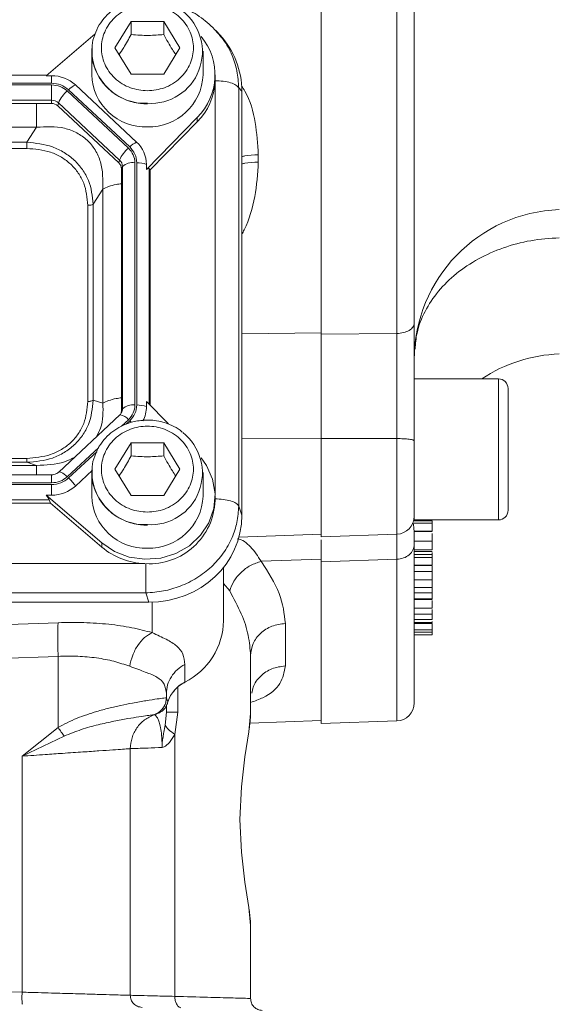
# Model space of a CAD drawing. Header units: inches. Extents: x 0.3 to 33.9, y 0.2 to 21.7.
# Tile 14 of 25: x 25.3 to 27.1, y 6.5 to 9.8. Entities that reach past the tile are written whole.
import ezdxf

# ---------------------------------------------------------------- set-up
doc = ezdxf.new("R2010")
doc.units = ezdxf.units.IN
doc.header["$MEASUREMENT"] = 0

msp = doc.modelspace()

# ---------------------------------------------------------------- linework, layer by layer
at = {"color": 7, "linetype": 'Continuous', "lineweight": 15}
for p, q in [((26.28848, 12.15215), (26.28848, 8.71849)), ((26.54058, 12.14951), (26.54058, 8.72114)), ((25.60298, 9.67046), (25.65698, 9.75778)), ((25.65698, 9.75778), (25.76498, 9.75778)), ((25.65698, 9.75778), (25.65698, 9.71478)), ((25.76498, 9.75778), (25.81898, 9.67046)), ((25.76498, 9.75778), (25.76498, 9.71478)), ((25.93921, 9.72541), (25.93421, 9.73115)), ((25.95171, 9.71388), (25.94033, 9.72639)), ((25.53655, 9.71655), (25.37437, 9.57782)), ((25.52598, 9.65899), (25.52623, 9.66802)), ((25.52598, 9.65899), (25.52598, 9.58087)), ((25.65698, 9.58314), (25.60298, 9.67046)), ((25.81898, 9.67046), (25.76498, 9.58314)), ((25.89598, 9.58087), (25.89598, 9.65899)), ((25.37705, 9.58011), (22.66991, 9.58011)), ((25.37437, 9.57782), (25.3922, 9.57782)), ((25.3922, 9.57782), (25.3922, 9.55316)), ((25.76498, 9.58314), (25.65698, 9.58314)), ((25.93591, 9.56129), (25.93598, 9.56654)), ((25.93598, 9.56654), (25.93598, 9.58087)), ((25.3922, 9.55316), (22.65477, 9.55316)), ((25.3922, 9.54745), (22.65477, 9.54745)), ((25.3922, 9.49639), (25.3922, 9.54745)), ((25.64777, 9.33745), (25.44448, 9.52723)), ((25.65209, 9.34149), (25.44881, 9.53127)), ((25.67484, 9.35735), (25.47156, 9.54713)), ((26.01459, 8.14772), (26.01459, 9.53759)), ((26.02497, 9.52618), (26.01459, 9.53759)), ((26.02497, 8.11692), (26.02497, 9.52618)), ((25.3922, 9.49639), (22.65477, 9.49639)), ((25.3922, 9.48578), (25.3922, 9.49639)), ((25.3922, 9.48578), (22.65477, 9.48578)), ((25.4127, 9.47785), (25.41523, 9.48749)), ((25.61599, 9.28807), (25.4127, 9.47785)), ((25.61852, 9.2977), (25.41523, 9.48749)), ((25.70771, 9.26662), (25.87687, 9.43896)), ((25.87687, 9.43896), (25.87687, 9.42462)), ((25.34207, 9.40679), (22.7049, 9.40679)), ((25.31003, 9.35699), (25.34207, 9.40679)), ((25.72048, 9.26529), (25.87687, 9.42462)), ((25.31003, 9.35699), (22.73694, 9.35699)), ((25.31003, 9.33625), (22.73694, 9.33625)), ((25.61599, 9.28807), (25.61852, 9.2977)), ((26.07979, 9.31537), (26.07979, 9.29088)), ((25.62448, 9.26893), (25.62806, 9.2762)), ((25.62448, 8.46377), (25.62448, 9.26893)), ((25.62806, 8.47105), (25.62806, 9.2762)), ((25.66942, 8.48348), (25.66942, 9.28864)), ((25.67554, 8.48348), (25.67554, 9.28864)), ((25.70771, 9.26662), (25.70771, 9.28326)), ((25.72048, 9.26529), (25.7169, 9.26892)), ((25.72048, 8.48174), (25.72048, 9.26529)), ((25.53086, 9.15082), (25.5629, 9.20062)), ((25.5629, 8.48907), (25.5629, 9.20062)), ((25.51267, 8.49534), (25.51267, 9.14706)), ((25.53086, 8.4991), (25.53086, 9.15082)), ((26.54058, 8.72114), (26.28848, 8.71849)), ((26.87848, 8.57042), (26.59848, 8.57042)), ((26.59848, 8.10142), (26.59848, 8.57042)), ((26.91048, 8.13342), (26.91048, 8.53842)), ((25.53086, 8.4991), (25.5629, 8.48907)), ((25.70771, 8.49475), (25.70771, 8.47811)), ((25.78078, 8.42031), (25.70771, 8.49475)), ((25.6191, 8.45032), (25.41582, 8.26054)), ((25.62501, 8.4582), (25.62026, 8.45098)), ((25.62486, 8.45791), (25.62442, 8.45708)), ((25.62448, 8.46377), (25.62806, 8.47105)), ((25.60298, 8.27009), (25.65698, 8.35741)), ((25.65698, 8.35741), (25.76498, 8.35741)), ((25.65698, 8.35741), (25.65698, 8.31441)), ((25.76498, 8.35741), (25.81898, 8.27009)), ((25.76498, 8.35741), (25.76498, 8.31441)), ((26.54058, 8.37196), (26.28848, 8.37184)), ((26.28848, 8.37184), (26.28848, 8.0451)), ((22.7049, 8.2829), (25.34207, 8.2829)), ((22.73694, 8.30615), (25.31003, 8.30615)), ((22.73694, 8.29293), (25.31003, 8.29293)), ((25.31003, 8.29293), (25.34207, 8.2829)), ((25.3922, 8.25162), (22.65477, 8.25162)), ((25.47156, 8.21424), (25.52843, 8.26733)), ((25.52598, 8.25862), (25.52623, 8.26765)), ((25.52598, 8.25862), (25.52598, 8.1805)), ((25.65698, 8.18277), (25.60298, 8.27009)), ((25.81898, 8.27009), (25.76498, 8.18277)), ((25.89598, 8.1805), (25.89598, 8.25862)), ((22.65477, 8.22467), (25.3922, 8.22467)), ((22.65477, 8.21896), (25.3922, 8.21896)), ((25.3922, 8.21896), (25.3922, 8.18355)), ((25.37437, 8.18355), (25.55897, 8.02563)), ((25.37437, 8.18355), (25.3922, 8.18355)), ((25.76498, 8.18277), (25.65698, 8.18277)), ((22.65866, 8.1573), (25.38831, 8.1573)), ((22.66256, 8.16791), (25.3844, 8.16791)), ((25.38831, 8.1573), (25.3844, 8.16791)), ((25.38831, 8.1573), (25.55897, 8.0113)), ((25.93598, 8.16616), (25.93598, 8.1805)), ((26.02497, 8.11692), (26.01459, 8.14772)), ((26.59848, 8.10142), (26.87848, 8.10142)), ((26.65848, 8.09861), (26.59848, 8.09861)), ((26.65848, 8.09044), (26.59848, 8.09044)), ((26.0152, 8.04409), (26.28848, 8.05363)), ((26.28848, 8.0451), (26.54058, 8.0539)), ((26.65848, 8.06406), (26.59848, 8.06406)), ((26.59848, 8.06276), (26.65848, 8.06276)), ((25.55897, 8.02563), (25.55897, 8.0113)), ((26.59848, 8.03247), (26.59848, 8.02006)), ((26.59848, 8.03052), (26.65848, 8.03052)), ((26.59848, 8.00244), (26.65848, 8.00244)), ((26.59848, 7.99698), (26.65848, 7.99698)), ((26.65848, 7.9863), (26.59848, 7.9863)), ((26.65848, 7.98797), (26.65848, 7.99325)), ((22.34493, 7.95627), (25.70203, 7.95627)), ((26.28848, 7.97095), (26.08942, 7.96393)), ((26.54058, 7.97083), (26.28848, 7.96195)), ((26.28848, 7.96195), (26.28848, 7.4245)), ((26.65848, 7.97637), (26.59848, 7.97637)), ((25.96398, 7.94363), (25.96398, 7.76658)), ((26.65848, 7.95088), (26.59848, 7.95088)), ((26.59848, 7.95049), (26.65848, 7.95049)), ((26.59848, 7.92957), (26.65848, 7.92957)), ((26.65848, 7.92957), (26.65848, 7.9484)), ((26.59848, 7.90201), (26.65848, 7.90201)), ((26.65848, 7.87687), (26.65848, 7.89966)), ((22.3416, 7.85903), (25.70536, 7.85903)), ((25.71574, 7.82823), (25.70536, 7.85903)), ((26.59848, 7.87687), (26.65848, 7.87687)), ((26.59848, 7.85943), (26.65848, 7.85943)), ((22.33122, 7.82823), (25.71574, 7.82823)), ((26.65848, 7.83869), (26.59848, 7.83869)), ((26.65848, 7.83673), (26.59848, 7.83673)), ((26.59848, 7.80795), (26.65848, 7.80795)), ((24.72706, 7.73522), (25.41387, 7.75996)), ((26.16979, 7.75726), (26.16979, 7.61626)), ((26.59848, 7.7879), (26.65848, 7.7879)), ((26.65848, 7.77088), (26.59848, 7.77088)), ((26.59848, 7.76038), (26.65848, 7.76038)), ((26.59848, 7.75695), (26.65848, 7.75695)), ((26.65848, 7.73672), (26.59848, 7.73672)), ((26.65848, 7.72846), (26.59848, 7.72846)), ((26.65848, 7.71953), (26.59848, 7.71953)), ((25.41387, 7.64808), (24.72706, 7.62334)), ((25.41387, 7.64808), (25.41387, 7.41148)), ((26.05398, 7.45841), (26.05398, 7.65038)), ((25.8356, 7.62139), (25.8356, 7.56267)), ((25.77398, 7.51086), (25.77391, 7.51084)), ((25.77398, 7.51086), (25.77398, 7.52351)), ((25.74921, 7.46028), (25.75361, 7.46213)), ((25.76984, 7.41939), (25.77398, 7.46282)), ((25.77398, 7.46282), (25.77398, 7.48366)), ((25.8126, 7.46282), (25.80188, 7.38876)), ((25.73394, 7.45428), (25.73398, 7.45429)), ((25.73398, 7.45429), (25.73995, 7.45623)), ((25.74241, 7.45803), (25.73656, 7.45532)), ((25.73866, 7.45584), (25.74921, 7.46028)), ((25.73995, 7.45623), (25.74111, 7.45659)), ((25.74111, 7.45659), (25.74403, 7.45759)), ((26.05183, 7.42614), (26.28848, 7.4344)), ((26.28848, 7.4245), (26.54058, 7.4333)), ((25.29387, 7.31632), (25.41387, 7.41148)), ((25.29387, 7.31632), (25.43365, 7.38289)), ((25.80188, 7.38876), (25.80188, 6.51798)), ((25.65398, 6.5215), (25.65398, 7.34116)), ((25.29387, 6.53192), (25.29387, 7.31632)), ((26.05398, 6.51102), (26.05398, 6.75304)), ((24.72706, 6.54676), (25.29387, 6.53192))]:
    msp.add_line(p, q, dxfattribs=at)
at = {"color": 8, "linetype": 'Continuous', "lineweight": 15}
for p, q in [((25.9358, 8.18885), (25.9358, 9.55818)), ((25.7169, 8.48539), (25.7169, 9.26892)), ((26.02497, 8.72014), (26.28848, 8.7229)), ((26.87848, 8.10142), (26.87848, 8.57042)), ((25.62455, 8.413), (25.64777, 8.43467)), ((25.64037, 8.41969), (25.65209, 8.43063)), ((26.02497, 8.37256), (26.28848, 8.37268)), ((26.54058, 8.37196), (26.54058, 8.0539)), ((25.44448, 8.24489), (25.54914, 8.3426)), ((25.44881, 8.24085), (25.5422, 8.32804)), ((25.3922, 8.22467), (25.3922, 8.25162)), ((26.54058, 7.97083), (26.54058, 7.4333)), ((25.98469, 7.86539), (25.96398, 7.89006)), ((25.72707, 7.82842), (25.72707, 7.72682)), ((25.8126, 7.54589), (25.8126, 7.46282)), ((25.77911, 7.49719), (25.77463, 7.50912))]:
    msp.add_line(p, q, dxfattribs=at)
at = {"color": 7, "linetype": 'Continuous', "lineweight": 15, "flags": 128}
for points in [[(25.62026, 8.45098), (25.61986, 8.45082), (25.6191, 8.45032)], [(25.55897, 8.02563), (25.60177, 7.99685), (25.65056, 7.97816), (25.70268, 7.97059), (25.75525, 7.97455), (25.80539, 7.98983), (25.85034, 8.01558), (25.88763, 8.0504), (25.91522, 8.09237), (25.93158, 8.13917), (25.93583, 8.18825), (25.92772, 8.23691), (25.9077, 8.28246), (25.88979, 8.308)], [(25.83356, 7.56061), (25.83449, 7.56042), (25.83532, 7.56104), (25.8356, 7.56267)], [(26.05398, 6.75304), (26.05398, 6.75304), (26.05398, 6.75304), (26.04812, 6.81379), (26.03543, 6.89711), (26.0235, 6.9969), (26.01868, 7.10572), (26.02351, 7.21454), (26.03543, 7.31433), (26.04812, 7.39765), (26.05398, 7.45841)]]:
    msp.add_lwpolyline(points, dxfattribs=at)
at = {"color": 8, "linetype": 'Continuous', "lineweight": 15, "flags": 128}
for points in [[(25.65209, 8.43063), (25.65533, 8.42753), (25.65704, 8.42581)], [(25.41582, 8.26054), (25.41657, 8.26104), (25.41876, 8.26138), (25.42173, 8.26075), (25.42539, 8.25919), (25.42963, 8.25674), (25.43432, 8.25347), (25.43932, 8.24948), (25.44448, 8.24489)]]:
    msp.add_lwpolyline(points, dxfattribs=at)
at = {"color": 7, "linetype": 'Continuous', "lineweight": 15}
for centre, radius, start, end in [((25.722, 9.65766), 0.17173, 266.32071, 51.72656), ((25.7354, 9.58076), 0.20031, 314.93353, 39.57326), ((25.39282, 9.46147), 0.11635, 47.41013, 90.30665), ((25.70336, 9.58543), 0.17744, 181.47309, 272.46169), ((25.71668, 9.58749), 0.17942, 268.18022, 357.88505), ((25.73291, 9.56793), 0.20312, 315.1298, 357.2498), ((25.51508, 9.44464), 0.10865, 130.52406, 156.77563), ((25.50161, 9.47979), 0.07375, 114.04941, 135.72502), ((25.39238, 9.46262), 0.03377, 47.40987, 90.30704), ((25.39236, 9.45572), 0.03006, 47.41034, 90.30622), ((25.71836, 9.25486), 0.10864, 130.52363, 156.77606), ((25.70489, 9.29001), 0.07374, 114.04858, 135.72585), ((25.60628, 9.28259), 0.10143, 0.37661, 47.47539), ((25.59862, 9.276), 0.02945, 0.37774, 47.47457), ((25.59827, 9.26875), 0.02621, 0.37776, 47.4747), ((25.66237, 9.23709), 0.05202, 82.2093, 131.26362), ((25.67766, 9.20234), 0.08632, 69.62309, 91.40483), ((27.09848, 8.63324), 0.5, 92, 180), ((27.09848, 8.15331), 0.5, 92, 123.46471), ((26.87848, 8.53842), 0.032, 360, 90), ((25.66237, 8.43194), 0.05202, 82.20908, 131.26365), ((25.67766, 8.39719), 0.08632, 69.62292, 91.405), ((25.60843, 8.47829), 0.09928, 331.5704, 359.89789), ((25.59899, 8.46379), 0.02549, 338.36231, 359.9573), ((25.722, 8.25729), 0.17173, 266.32071, 51.72656), ((25.39282, 8.29989), 0.11635, 269.69322, 312.59), ((25.34636, 8.13025), 0.15076, 33.85547, 47.19154), ((25.70336, 8.18506), 0.17744, 181.47309, 272.46169), ((25.71791, 8.17403), 0.21822, 266.70372, 357.93408), ((25.71668, 8.18712), 0.17942, 268.18022, 357.88505), ((26.87848, 8.13342), 0.032, 270, 0), ((26.53848, 8.11386), 0.06, 272, 0), ((25.70968, 8.18966), 0.23351, 229.80365, 268.12344), ((25.73249, 7.76996), 0.23152, 296.44813, 359.16527), ((25.88716, 7.46108), 0.11392, 116.90632, 161.52099), ((26.53848, 7.49326), 0.06, 272, 360)]:
    msp.add_arc(centre, radius, start, end, dxfattribs=at)
at = {"color": 8, "linetype": 'Continuous', "lineweight": 15}
for centre, radius, start, end in [((25.70336, 9.66356), 0.17744, 181.4731, 272.46168), ((25.61496, 8.41068), 0.04064, 36.18146, 82.51352), ((25.59926, 8.4711), 0.0288, 332.75258, 359.90154), ((25.70336, 8.26318), 0.17744, 181.47311, 272.46166)]:
    msp.add_arc(centre, radius, start, end, dxfattribs=at)
at = {"color": 7, "linetype": 'Continuous', "lineweight": 15}
for centre, major_axis, ratio, start_param, end_param in [((25.70613, 9.51721), (0.31298, 0.06559), 0.927683, 6.0911664, 6.7827593), ((25.67554, 9.22416), (0.0413, 0.04481), 0.1702111, 6.2750955, 6.7987851), ((25.33926, 8.20391), (0.0452, -0.04116), 0.1845839, 0.3410708, 0.8647603), ((25.70613, 8.1259), (0.31298, -0.06559), 0.927683, 4.9345661, 6.4752042)]:
    msp.add_ellipse(centre, major_axis=major_axis, ratio=ratio, start_param=start_param, end_param=end_param, dxfattribs=at)
for points, knots in [([(26.59848, 12.11527), (26.59848, 12.03552), (26.59848, 11.87457), (26.59848, 11.61276), (26.59848, 11.3351), (26.59848, 11.04333), (26.59848, 10.74161), (26.59848, 10.43533), (26.59848, 10.12905), (26.59848, 9.82733), (26.59848, 9.53555), (26.59848, 9.25789), (26.59848, 8.99608), (26.59848, 8.83513), (26.59848, 8.75538)], [0, 0, 0, 0, 0.0799365, 0.1613321, 0.2440985, 0.328859, 0.4141979, 0.5, 0.5857968, 0.6711357, 0.7559015, 0.8386628, 0.920061, 1, 1, 1, 1]), ([(25.71098, 9.83383), (25.696, 9.83289), (25.67501, 9.83157), (25.6454, 9.82297), (25.62125, 9.81283), (25.5948, 9.79623), (25.57043, 9.77426), (25.54944, 9.74672), (25.53444, 9.71417), (25.52663, 9.6871), (25.52703, 9.67138), (25.52711, 9.66809)], [0, 0, 0, 0, 0.1604784, 0.2247765, 0.3316189, 0.4430704, 0.5633505, 0.6902338, 0.8233726, 0.9630165, 1, 1, 1, 1]), ([(25.71098, 9.52762), (25.69174, 9.52953), (25.66213, 9.53247), (25.6265, 9.55028), (25.60202, 9.56871), (25.58215, 9.5916), (25.56367, 9.62485), (25.55429, 9.67046), (25.56367, 9.71607), (25.58215, 9.74933), (25.60202, 9.77218), (25.6265, 9.79074), (25.66213, 9.80799), (25.71098, 9.81675), (25.75983, 9.80799), (25.79546, 9.79074), (25.81994, 9.77218), (25.83982, 9.74933), (25.8583, 9.71607), (25.86768, 9.67046), (25.8583, 9.62485), (25.83982, 9.5916), (25.81994, 9.56871), (25.79546, 9.55028), (25.75983, 9.53247), (25.73023, 9.52953), (25.71098, 9.52762)], [0, 0, 0, 0, 0.0598642, 0.0920902, 0.125, 0.1579099, 0.1901359, 0.2500001, 0.3098643, 0.3420903, 0.3750001, 0.4079099, 0.440136, 0.5000002, 0.5598644, 0.5920904, 0.625, 0.6579099, 0.6901358, 0.7500001, 0.8098643, 0.8420902, 0.8750002, 0.9079098, 0.9401358, 1, 1, 1, 1]), ([(25.94056, 9.72611), (25.92443, 9.74152), (25.89235, 9.77219), (25.84216, 9.80091), (25.80879, 9.80988), (25.7971, 9.81302)], [0, 0, 0, 0, 0.3964109, 0.7885127, 1, 1, 1, 1]), ([(25.61672, 9.64825), (25.62178, 9.65571), (25.63524, 9.67553), (25.64863, 9.6997), (25.65698, 9.71478)], [0, 0, 0, 0, 0.3763756, 1, 1, 1, 1]), ([(25.65698, 9.71478), (25.67628, 9.71321), (25.71237, 9.71029), (25.74828, 9.71335), (25.76498, 9.71478)], [0, 0, 0, 0, 0.5347452, 1, 1, 1, 1]), ([(25.76498, 9.71478), (25.77463, 9.69741), (25.78806, 9.67325), (25.80142, 9.65365), (25.80518, 9.64814)], [0, 0, 0, 0, 0.718832, 1, 1, 1, 1]), ([(25.52711, 9.66809), (25.52673, 9.65827), (25.5258, 9.63448), (25.53576, 9.59879), (25.55407, 9.56376), (25.57875, 9.53491), (25.60697, 9.51315), (25.63456, 9.499), (25.66102, 9.49008), (25.68591, 9.48504), (25.7031, 9.48443), (25.71098, 9.48416)], [0, 0, 0, 0, 0.103136, 0.2497375, 0.3827036, 0.5136255, 0.6390099, 0.7454511, 0.8271766, 0.9207341, 1, 1, 1, 1]), ([(26.01459, 9.53759), (26.01204, 9.54082), (26.00695, 9.54727), (25.98821, 9.55497), (25.96383, 9.56026), (25.94522, 9.56094), (25.93591, 9.56129)], [0, 0, 0, 0, 0.2499989, 0.4999983, 0.7499999, 1, 1, 1, 1]), ([(25.3922, 9.55316), (25.4028, 9.55214), (25.424, 9.5501), (25.44054, 9.53754), (25.44881, 9.53127)], [0, 0, 0, 0, 0.5000005, 1, 1, 1, 1]), ([(25.3922, 9.54745), (25.40199, 9.5465), (25.42157, 9.54462), (25.43685, 9.53302), (25.44448, 9.52723)], [0, 0, 0, 0, 0.4999993, 1, 1, 1, 1]), ([(25.5629, 9.20062), (25.563, 9.23153), (25.56313, 9.27735), (25.53863, 9.33159), (25.51179, 9.3649), (25.47656, 9.38955), (25.42013, 9.41086), (25.37351, 9.40843), (25.34207, 9.40679)], [0, 0, 0, 0, 0.25739696, 0.38160227, 0.49999986, 0.61839384, 0.74260306, 1, 1, 1, 1]), ([(25.53086, 9.15082), (25.52778, 9.1776), (25.52312, 9.21805), (25.49601, 9.26622), (25.4687, 9.29794), (25.43466, 9.3235), (25.38278, 9.34907), (25.33901, 9.35383), (25.31003, 9.35699)], [0, 0, 0, 0, 0.2489773, 0.3760592, 0.4999999, 0.6239453, 0.7510228, 1, 1, 1, 1]), ([(25.31003, 9.33625), (25.31003, 9.33801), (25.31003, 9.34153), (25.31003, 9.34709), (25.31003, 9.35245), (25.31003, 9.35547), (25.31003, 9.35699)], [0, 0, 0, 0, 0.2499998, 0.49999949, 0.75000204, 1, 1, 1, 1]), ([(25.51267, 9.14706), (25.51027, 9.1722), (25.50664, 9.21003), (25.48222, 9.25508), (25.45714, 9.28439), (25.42574, 9.30781), (25.37749, 9.33061), (25.33696, 9.334), (25.31003, 9.33625)], [0, 0, 0, 0, 0.2500617, 0.3761472, 0.5000001, 0.6237896, 0.7499385, 1, 1, 1, 1]), ([(25.64777, 9.33745), (25.65397, 9.33032), (25.66639, 9.31606), (25.66841, 9.29778), (25.66942, 9.28864)], [0, 0, 0, 0, 0.4999987, 1, 1, 1, 1]), ([(25.65209, 9.34149), (25.65882, 9.33377), (25.67226, 9.31833), (25.67445, 9.29853), (25.67554, 9.28864)], [0, 0, 0, 0, 0.50000043, 1, 1, 1, 1]), ([(25.51267, 9.14706), (25.51451, 9.1471), (25.51818, 9.1472), (25.52328, 9.148), (25.52775, 9.14919), (25.52982, 9.15027), (25.53086, 9.15082)], [0, 0, 0, 0, 0.2499958, 0.5000018, 0.7500049, 1, 1, 1, 1]), ([(26.60108, 8.66906), (26.60249, 8.68703), (26.60589, 8.73004), (26.63244, 8.79555), (26.67645, 8.86258), (26.73663, 8.92167), (26.80992, 8.97078), (26.89387, 9.00776), (26.98528, 9.03254), (27.04912, 9.03708), (27.08103, 9.03934)], [0, 0, 0, 0, 0.09298818, 0.22256122, 0.35213421, 0.48170721, 0.61128064, 0.74085362, 0.87042661, 1, 1, 1, 1]), ([(26.59848, 8.75538), (26.59762, 8.75099), (26.5959, 8.74221), (26.58261, 8.73104), (26.56353, 8.72307), (26.54823, 8.72178), (26.54058, 8.72114)], [0, 0, 0, 0, 0.2500009, 0.5000016, 0.750001, 1, 1, 1, 1]), ([(26.59848, 8.75538), (26.59848, 8.72615), (26.59848, 8.6677), (26.59848, 8.56938), (26.59848, 8.46713), (26.59848, 8.39858), (26.59848, 8.36429)], [0, 0, 0, 0, 0.2500058, 0.5000381, 0.7499992, 1, 1, 1, 1]), ([(26.28848, 8.71849), (26.28848, 8.69077), (26.28848, 8.63943), (26.28848, 8.55486), (26.28848, 8.4665), (26.28848, 8.40494), (26.28848, 8.37184)], [0, 0, 0, 0, 0.2668349, 0.4941141, 0.7279891, 1, 1, 1, 1]), ([(26.54058, 8.72114), (26.54062, 8.69761), (26.54069, 8.6556), (26.54072, 8.59269), (26.54073, 8.53913), (26.54071, 8.49378), (26.54068, 8.44939), (26.54063, 8.41033), (26.54059, 8.3833), (26.54058, 8.37196)], [0, 0, 0, 0, 0.2271673, 0.4056623, 0.5434051, 0.6819467, 0.7782231, 0.9068661, 1, 1, 1, 1]), ([(25.31003, 8.29293), (25.33901, 8.29554), (25.38278, 8.29947), (25.43466, 8.32451), (25.4687, 8.34994), (25.49601, 8.38179), (25.52312, 8.43049), (25.52778, 8.47177), (25.53086, 8.4991)], [0, 0, 0, 0, 0.2489771, 0.376059, 0.4999998, 0.6239448, 0.7510224, 1, 1, 1, 1]), ([(25.31003, 8.30615), (25.33696, 8.30839), (25.37748, 8.31178), (25.42573, 8.33458), (25.45713, 8.35799), (25.48222, 8.38731), (25.50664, 8.43236), (25.51027, 8.47019), (25.51267, 8.49534)], [0, 0, 0, 0, 0.2500615, 0.3761468, 0.4999999, 0.6237894, 0.7499383, 1, 1, 1, 1]), ([(25.51267, 8.49534), (25.51451, 8.49539), (25.51818, 8.49548), (25.52328, 8.49628), (25.52775, 8.49747), (25.52982, 8.49855), (25.53086, 8.4991)], [0, 0, 0, 0, 0.249999, 0.5000064, 0.7500034, 1, 1, 1, 1]), ([(25.66942, 8.48348), (25.66841, 8.47434), (25.66639, 8.45606), (25.65397, 8.4418), (25.64777, 8.43467)], [0, 0, 0, 0, 0.4999991, 1, 1, 1, 1]), ([(25.67554, 8.48348), (25.67445, 8.47359), (25.67226, 8.45379), (25.65882, 8.43835), (25.65209, 8.43063)], [0, 0, 0, 0, 0.4999992, 1, 1, 1, 1]), ([(25.71098, 8.43346), (25.696, 8.43252), (25.67501, 8.4312), (25.6454, 8.4226), (25.62125, 8.41246), (25.5948, 8.39586), (25.57043, 8.37389), (25.54944, 8.34635), (25.53444, 8.3138), (25.52663, 8.28673), (25.52703, 8.27101), (25.52711, 8.26772)], [0, 0, 0, 0, 0.16047845, 0.22477645, 0.33161911, 0.44307019, 0.56335028, 0.69023377, 0.8233726, 0.96301623, 1, 1, 1, 1]), ([(25.71098, 8.12725), (25.69174, 8.12916), (25.66213, 8.1321), (25.6265, 8.14991), (25.60202, 8.16834), (25.58215, 8.19123), (25.56367, 8.22448), (25.55429, 8.27009), (25.56367, 8.3157), (25.58215, 8.34896), (25.60202, 8.37181), (25.6265, 8.39037), (25.66213, 8.40762), (25.71098, 8.41638), (25.75983, 8.40762), (25.79546, 8.39037), (25.81994, 8.37181), (25.83982, 8.34896), (25.8583, 8.3157), (25.86768, 8.27009), (25.8583, 8.22448), (25.83982, 8.19123), (25.81994, 8.16834), (25.79546, 8.14991), (25.75983, 8.1321), (25.73023, 8.12916), (25.71098, 8.12725)], [0, 0, 0, 0, 0.0598642, 0.0920902, 0.1250001, 0.1579099, 0.1901359, 0.2500001, 0.3098643, 0.3420903, 0.3750001, 0.40791, 0.440136, 0.5000002, 0.5598644, 0.5920903, 0.625, 0.6579099, 0.6901358, 0.7500001, 0.8098643, 0.8420902, 0.8750002, 0.9079098, 0.9401358, 1, 1, 1, 1]), ([(25.82695, 8.3937), (25.82235, 8.39747), (25.80971, 8.40784), (25.78731, 8.4185), (25.76097, 8.42757), (25.73605, 8.43257), (25.71886, 8.43318), (25.71098, 8.43346)], [0, 0, 0, 0, 0.1443912, 0.3966755, 0.5903773, 0.8121278, 1, 1, 1, 1]), ([(26.59848, 8.36429), (26.59762, 8.36528), (26.5959, 8.36724), (26.58261, 8.36974), (26.56353, 8.37152), (26.54823, 8.37181), (26.54058, 8.37196)], [0, 0, 0, 0, 0.2500009, 0.5000017, 0.7500013, 1, 1, 1, 1]), ([(26.59848, 8.36429), (26.59848, 8.34761), (26.59848, 8.3138), (26.59848, 8.26359), (26.59848, 8.2173), (26.59848, 8.1776), (26.59848, 8.1458), (26.59848, 8.12429), (26.59848, 8.11384), (26.59848, 8.11492), (26.59848, 8.11524)], [0, 0, 0, 0, 0.1326617, 0.2688602, 0.4050582, 0.53772, 0.6703818, 0.8065799, 0.9427784, 1, 1, 1, 1]), ([(25.61672, 8.24788), (25.62178, 8.25534), (25.63524, 8.27516), (25.64863, 8.29933), (25.65698, 8.31441)], [0, 0, 0, 0, 0.3763746, 1, 1, 1, 1]), ([(25.65698, 8.31441), (25.67628, 8.31284), (25.71237, 8.30992), (25.74828, 8.31298), (25.76498, 8.31441)], [0, 0, 0, 0, 0.5347451, 1, 1, 1, 1]), ([(25.76498, 8.31441), (25.77463, 8.29704), (25.78806, 8.27288), (25.80142, 8.25328), (25.80518, 8.24777)], [0, 0, 0, 0, 0.7188311, 1, 1, 1, 1]), ([(25.31003, 8.30615), (25.31003, 8.30448), (25.31003, 8.30116), (25.31003, 8.29719), (25.31003, 8.2942), (25.31003, 8.29335), (25.31003, 8.29293)], [0, 0, 0, 0, 0.2500047, 0.5000066, 0.7500058, 1, 1, 1, 1]), ([(25.4157, 8.26057), (25.41556, 8.26039), (25.41412, 8.25858), (25.40991, 8.25605), (25.40354, 8.25315), (25.39747, 8.2518), (25.39354, 8.25167), (25.3922, 8.25162)], [0, 0, 0, 0, 0.0321168, 0.3195248, 0.5670646, 0.8527333, 1, 1, 1, 1]), ([(25.52711, 8.26772), (25.52673, 8.2579), (25.5258, 8.23411), (25.53576, 8.19842), (25.55407, 8.16339), (25.57875, 8.13454), (25.60697, 8.11278), (25.63456, 8.09863), (25.66102, 8.08971), (25.68591, 8.08467), (25.7031, 8.08406), (25.71098, 8.08379)], [0, 0, 0, 0, 0.103136, 0.2497374, 0.3827038, 0.5136254, 0.6390102, 0.7454511, 0.8271766, 0.9207341, 1, 1, 1, 1]), ([(25.44448, 8.24489), (25.43685, 8.2391), (25.42157, 8.2275), (25.40199, 8.22562), (25.3922, 8.22467)], [0, 0, 0, 0, 0.50000055, 1, 1, 1, 1]), ([(25.44881, 8.24085), (25.44054, 8.23458), (25.424, 8.22202), (25.4028, 8.21998), (25.3922, 8.21896)], [0, 0, 0, 0, 0.4999995, 1, 1, 1, 1]), ([(25.93591, 8.17141), (25.94522, 8.17107), (25.96383, 8.17039), (25.98821, 8.16509), (26.00695, 8.1574), (26.01204, 8.15095), (26.01459, 8.14772)], [0, 0, 0, 0, 0.2500001, 0.5000018, 0.750001, 1, 1, 1, 1]), ([(25.70536, 7.85903), (25.72524, 7.86047), (25.76416, 7.86328), (25.81188, 7.87751), (25.84839, 7.89342), (25.8845, 7.91354), (25.9251, 7.94458), (25.96498, 7.99002), (25.99319, 8.04032), (26.01094, 8.09367), (26.01335, 8.12944), (26.01459, 8.14772)], [0, 0, 0, 0, 0.1230967, 0.2409199, 0.3064863, 0.3715495, 0.5000848, 0.628624, 0.7590801, 0.8769053, 1, 1, 1, 1]), ([(26.59844, 8.03247), (26.59844, 8.03433), (26.59842, 8.04346), (26.59814, 8.0564), (26.59754, 8.07085), (26.59636, 8.08438), (26.5952, 8.09066), (26.59359, 8.09127), (26.59308, 8.09146)], [0, 0, 0, 0, 0.0489803, 0.2398553, 0.408157, 0.6155617, 0.8779549, 1, 1, 1, 1]), ([(26.65848, 8.09858), (26.65848, 8.09778), (26.65848, 8.09658), (26.65848, 8.09327), (26.65848, 8.09121), (26.65848, 8.09044)], [0, 0, 0, 0, 0.5579661, 0.8362976, 1, 1, 1, 1]), ([(26.65848, 8.06406), (26.65848, 8.06502), (26.65848, 8.06748), (26.65848, 8.07349), (26.65848, 8.08008), (26.65848, 8.08608), (26.65848, 8.0891), (26.65848, 8.09044)], [0, 0, 0, 0, 0.1567078, 0.401173, 0.6662752, 0.8519057, 1, 1, 1, 1]), ([(26.65848, 8.06653), (26.65848, 8.06784), (26.65848, 8.07256), (26.65848, 8.07825), (26.65848, 8.08215), (26.65848, 8.08282)], [0, 0, 0, 0, 0.2427332, 0.869495, 1, 1, 1, 1]), ([(26.65848, 8.03052), (26.65848, 8.03423), (26.65848, 8.04213), (26.65848, 8.05115), (26.65848, 8.05595)], [0, 0, 0, 0, 0.4690884, 1, 1, 1, 1]), ([(26.28848, 8.03527), (26.28848, 8.02787), (26.28848, 8.01123), (26.28848, 7.97955), (26.28848, 7.96195)], [0, 0, 0, 0, 0.4443308, 1, 1, 1, 1]), ([(26.59848, 8.02006), (26.59762, 8.01375), (26.5959, 8.00113), (26.58261, 7.98508), (26.56353, 7.97361), (26.54823, 7.97176), (26.54058, 7.97083)], [0, 0, 0, 0, 0.25, 0.5000014, 0.7500008, 1, 1, 1, 1]), ([(26.59848, 8.02006), (26.59848, 7.96785), (26.59848, 7.86247), (26.59848, 7.7342), (26.59848, 7.6287), (26.59848, 7.5518), (26.59848, 7.50247), (26.59848, 7.49634), (26.59848, 7.49326)], [0, 0, 0, 0, 0.159873, 0.3226643, 0.488197, 0.6577181, 0.8283959, 1, 1, 1, 1]), ([(26.65848, 8.00244), (26.65848, 8.00443), (26.65848, 8.00843), (26.65848, 8.01713), (26.65848, 8.02557), (26.65848, 8.03052)], [0, 0, 0, 0, 0.2924006, 0.5850865, 1, 1, 1, 1]), ([(26.65848, 7.9862), (26.65848, 7.98617), (26.65848, 7.98576), (26.65848, 7.98309), (26.65848, 7.97941), (26.65848, 7.97719), (26.65848, 7.97637)], [0, 0, 0, 0, 0.0458011, 0.5838427, 0.8458802, 1, 1, 1, 1]), ([(25.70536, 7.85903), (25.70536, 7.86464), (25.70536, 7.87584), (25.70536, 7.90103), (25.70536, 7.92908), (25.70536, 7.94714), (25.70536, 7.95617)], [0, 0, 0, 0, 0.2499995, 0.499999, 0.7500012, 1, 1, 1, 1]), ([(26.08942, 7.96393), (26.07736, 7.95993), (26.05323, 7.95193), (26.02155, 7.92817), (25.99655, 7.8986), (25.98865, 7.87646), (25.98469, 7.86539)], [0, 0, 0, 0, 0.2499964, 0.4999932, 0.7499969, 1, 1, 1, 1]), ([(26.08942, 7.96393), (26.11252, 7.92772), (26.15863, 7.85541), (26.16608, 7.78994), (26.16979, 7.75726)], [0, 0, 0, 0, 0.5007518, 1, 1, 1, 1]), ([(26.65848, 7.95088), (26.65848, 7.95171), (26.65848, 7.95382), (26.65848, 7.95948), (26.65848, 7.96587), (26.65848, 7.97184), (26.65848, 7.97498), (26.65848, 7.97637)], [0, 0, 0, 0, 0.1567097, 0.401172, 0.6662744, 0.8519083, 1, 1, 1, 1]), ([(26.65848, 7.90201), (26.65848, 7.90257), (26.65848, 7.90396), (26.65848, 7.90887), (26.65848, 7.91611), (26.65848, 7.92373), (26.65848, 7.92812), (26.65848, 7.92957)], [0, 0, 0, 0, 0.12248249, 0.30175531, 0.57768463, 0.86068387, 1, 1, 1, 1]), ([(26.65848, 7.90201), (26.65848, 7.90168), (26.65848, 7.90122), (26.65848, 7.90183), (26.65848, 7.90201)], [0, 0, 0, 0, 0.7179029, 1, 1, 1, 1]), ([(26.05398, 7.65038), (26.05236, 7.67265), (26.0491, 7.71732), (26.02544, 7.78989), (25.99836, 7.84007), (25.98469, 7.86539)], [0, 0, 0, 0, 0.3297072, 0.6616616, 1, 1, 1, 1]), ([(26.65848, 7.85943), (26.65848, 7.8608), (26.65848, 7.86462), (26.65848, 7.87038), (26.65848, 7.8747), (26.65848, 7.87687)], [0, 0, 0, 0, 0.2180617, 0.6074592, 1, 1, 1, 1]), ([(26.65848, 7.85943), (26.65848, 7.85839), (26.65848, 7.85559), (26.65848, 7.84975), (26.65848, 7.84422), (26.65848, 7.84006), (26.65848, 7.83909), (26.65848, 7.83869)], [0, 0, 0, 0, 0.11677165, 0.3169561, 0.68746107, 0.87093667, 1, 1, 1, 1]), ([(26.65848, 7.83966), (26.65848, 7.83926), (26.65848, 7.83836), (26.65848, 7.83832), (26.65848, 7.83863), (26.65848, 7.83869)], [0, 0, 0, 0, 0.4017426, 0.892039, 1, 1, 1, 1]), ([(26.65848, 7.80795), (26.65848, 7.80845), (26.65848, 7.80961), (26.65848, 7.81429), (26.65848, 7.82245), (26.65848, 7.82954), (26.65848, 7.83362)], [0, 0, 0, 0, 0.13140822, 0.30994862, 0.60289155, 1, 1, 1, 1]), ([(26.65848, 7.80795), (26.65848, 7.80771), (26.65848, 7.80746), (26.65848, 7.80792), (26.65848, 7.80795)], [0, 0, 0, 0, 0.93464896, 1, 1, 1, 1]), ([(26.65848, 7.7879), (26.65848, 7.78826), (26.65848, 7.78913), (26.65848, 7.79333), (26.65848, 7.79825), (26.65848, 7.80225), (26.65848, 7.80336)], [0, 0, 0, 0, 0.1805501, 0.445097, 0.8460294, 1, 1, 1, 1]), ([(26.65848, 7.77088), (26.65848, 7.77131), (26.65848, 7.77243), (26.65848, 7.77687), (26.65848, 7.78237), (26.65848, 7.78794), (26.65848, 7.79123), (26.65848, 7.79268)], [0, 0, 0, 0, 0.1567094, 0.4011732, 0.6662772, 0.8519107, 1, 1, 1, 1]), ([(25.41387, 7.75996), (25.41349, 7.75465), (25.41274, 7.74404), (25.41243, 7.71682), (25.41274, 7.68416), (25.41349, 7.66011), (25.41387, 7.64808)], [0, 0, 0, 0, 0.25, 0.4999994, 0.7499995, 1, 1, 1, 1]), ([(25.41387, 7.75996), (25.44246, 7.76044), (25.50012, 7.76142), (25.58316, 7.75538), (25.661, 7.74435), (25.70509, 7.73265), (25.72707, 7.72682)], [0, 0, 0, 0, 0.246357, 0.4969824, 0.7491899, 1, 1, 1, 1]), ([(26.16979, 7.75726), (26.15449, 7.75525), (26.12388, 7.75122), (26.08573, 7.72633), (26.05915, 7.69149), (26.0557, 7.66408), (26.05398, 7.65038)], [0, 0, 0, 0, 0.25000014, 0.50000004, 0.74999963, 1, 1, 1, 1]), ([(26.65848, 7.76038), (26.65848, 7.76071), (26.65848, 7.76107), (26.65848, 7.76406), (26.65848, 7.76427)], [0, 0, 0, 0, 0.9276944, 1, 1, 1, 1]), ([(26.65848, 7.73672), (26.65848, 7.73908), (26.65848, 7.74253), (26.65848, 7.74999), (26.65848, 7.75437), (26.65848, 7.7567), (26.65848, 7.75695)], [0, 0, 0, 0, 0.5037779, 0.7373858, 0.9718383, 1, 1, 1, 1]), ([(25.72707, 7.72682), (25.71831, 7.72204), (25.7008, 7.71247), (25.67809, 7.68541), (25.66027, 7.65213), (25.65469, 7.62734), (25.6519, 7.61495)], [0, 0, 0, 0, 0.2500051, 0.4999991, 0.7500053, 1, 1, 1, 1]), ([(25.72707, 7.72682), (25.74342, 7.71929), (25.77709, 7.70377), (25.81038, 7.6828), (25.83189, 7.65687), (25.83435, 7.63333), (25.8356, 7.62139)], [0, 0, 0, 0, 0.2316388, 0.4769179, 0.7347439, 1, 1, 1, 1]), ([(26.65848, 7.73672), (26.65848, 7.73592), (26.65848, 7.73457), (26.65848, 7.73157), (26.65848, 7.72952), (26.65848, 7.72846)], [0, 0, 0, 0, 0.4096657, 0.6926808, 1, 1, 1, 1]), ([(26.65848, 7.71953), (26.65848, 7.71962), (26.65848, 7.71987), (26.65848, 7.72163), (26.65848, 7.72405), (26.65848, 7.72658), (26.65848, 7.7279), (26.65848, 7.72846)], [0, 0, 0, 0, 0.1422159, 0.3702938, 0.7054823, 0.8758597, 1, 1, 1, 1]), ([(25.41387, 7.64808), (25.43571, 7.64856), (25.47958, 7.64952), (25.54233, 7.64352), (25.6015, 7.6325), (25.63486, 7.62088), (25.6519, 7.61495)], [0, 0, 0, 0, 0.2463995, 0.4948312, 0.7420556, 1, 1, 1, 1]), ([(25.6519, 7.61495), (25.67013, 7.60834), (25.70654, 7.59515), (25.74513, 7.57956), (25.7698, 7.5581), (25.77258, 7.53511), (25.77398, 7.52351)], [0, 0, 0, 0, 0.2479705, 0.4953305, 0.7453036, 1, 1, 1, 1]), ([(25.77398, 7.52351), (25.7748, 7.53344), (25.77643, 7.5533), (25.78945, 7.58087), (25.80892, 7.6049), (25.82671, 7.6159), (25.8356, 7.62139)], [0, 0, 0, 0, 0.2499996, 0.4999994, 0.7499999, 1, 1, 1, 1]), ([(25.79713, 7.52968), (25.80054, 7.53417), (25.81016, 7.54683), (25.82436, 7.55521), (25.83352, 7.56063)], [0, 0, 0, 0, 0.3546063, 1, 1, 1, 1]), ([(25.41387, 7.41148), (25.4237, 7.417), (25.44429, 7.42857), (25.47645, 7.44233), (25.50964, 7.4546), (25.54509, 7.46578), (25.58344, 7.47617), (25.62361, 7.4855), (25.66648, 7.49409), (25.70921, 7.5014), (25.74449, 7.50667), (25.76822, 7.50992), (25.77198, 7.51053), (25.77391, 7.51084)], [0, 0, 0, 0, 0.05803979, 0.12165599, 0.18176405, 0.24553828, 0.32397838, 0.4076033, 0.49657248, 0.61757384, 0.74849683, 0.87128391, 1, 1, 1, 1]), ([(25.73394, 7.45428), (25.74021, 7.45723), (25.75275, 7.46313), (25.7653, 7.47825), (25.77263, 7.49458), (25.77348, 7.50542), (25.77391, 7.51084)], [0, 0, 0, 0, 0.2797695, 0.5595378, 0.7797639, 1, 1, 1, 1]), ([(25.77398, 7.51086), (25.77343, 7.5047), (25.77233, 7.49238), (25.76366, 7.47573), (25.75086, 7.46201), (25.73961, 7.45686), (25.73398, 7.45429)], [0, 0, 0, 0, 0.2500015, 0.4999998, 0.7499998, 1, 1, 1, 1]), ([(25.77911, 7.49719), (25.77786, 7.49298), (25.77537, 7.48457), (25.76784, 7.47338), (25.75741, 7.46363), (25.74848, 7.4596), (25.74403, 7.45759)], [0, 0, 0, 0, 0.2519191, 0.5031615, 0.7524948, 1, 1, 1, 1]), ([(25.8126, 7.46282), (25.80687, 7.46282), (25.79539, 7.46282), (25.78338, 7.46282), (25.77545, 7.46282), (25.77447, 7.46282), (25.77398, 7.46282)], [0, 0, 0, 0, 0.2499989, 0.5000003, 0.75, 1, 1, 1, 1]), ([(25.43365, 7.38289), (25.45267, 7.39055), (25.49113, 7.40605), (25.54785, 7.42114), (25.60042, 7.43293), (25.64644, 7.44136), (25.68406, 7.44731), (25.71186, 7.45124), (25.72988, 7.45362), (25.73259, 7.45406), (25.73394, 7.45428)], [0, 0, 0, 0, 0.1224151, 0.2475767, 0.3736897, 0.4996662, 0.6253156, 0.7506352, 0.8753057, 1, 1, 1, 1]), ([(25.65398, 7.34116), (25.65508, 7.35347), (25.65728, 7.3781), (25.67461, 7.41139), (25.70021, 7.43885), (25.7227, 7.44913), (25.73394, 7.45428)], [0, 0, 0, 0, 0.2500004, 0.5000009, 0.7500006, 1, 1, 1, 1]), ([(25.73398, 7.45429), (25.73474, 7.45389), (25.73621, 7.45311), (25.74463, 7.4444), (25.75141, 7.42694), (25.75583, 7.4075), (25.75848, 7.384), (25.75953, 7.36216), (25.75956, 7.35082), (25.75958, 7.34518)], [0, 0, 0, 0, 0.2838417, 0.5517746, 0.6756969, 0.7915949, 0.8985948, 0.9495969, 1, 1, 1, 1]), ([(26.05398, 7.45839), (26.05393, 7.45528), (26.05384, 7.44907), (26.0531, 7.43856), (26.052, 7.42724), (26.05051, 7.41494), (26.04921, 7.4052), (26.04834, 7.3993), (26.04816, 7.39808)], [0, 0, 0, 0, 0.19177469, 0.38221735, 0.57183303, 0.76113502, 0.95063822, 1, 1, 1, 1]), ([(25.41387, 7.41148), (25.4175, 7.40635), (25.42475, 7.39609), (25.43068, 7.38729), (25.43365, 7.38289)], [0, 0, 0, 0, 0.5000016, 1, 1, 1, 1]), ([(25.75958, 7.34518), (25.75958, 7.34517), (25.75958, 7.34516), (25.75958, 7.34514), (25.75958, 7.34514), (25.75958, 7.34514), (25.75958, 7.34514), (25.75958, 7.34514), (25.75958, 7.34514), (25.75958, 7.34514), (25.75958, 7.34517), (25.75959, 7.34524), (25.75958, 7.34557), (25.75959, 7.34661), (25.75959, 7.34782), (25.7596, 7.34882), (25.7596, 7.34923), (25.75961, 7.34981), (25.75964, 7.35089), (25.75969, 7.35265), (25.75981, 7.35519), (25.76003, 7.35881), (25.76047, 7.364), (25.76134, 7.37148), (25.76301, 7.38244), (25.76612, 7.39891), (25.76843, 7.41162), (25.76984, 7.41939)], [0, 0, 0, 0, 0.0003897, 0.0005795, 0.0005989, 0.0006058, 0.0006115, 0.0006184, 0.0006252, 0.0006468, 0.0008369, 0.0017138, 0.0032025, 0.0137981, 0.0420637, 0.0503516, 0.0530485, 0.0578141, 0.07301, 0.0950542, 0.126705, 0.1719597, 0.2367714, 0.3302894, 0.4675347, 0.6747108, 1, 1, 1, 1]), ([(25.80188, 7.38876), (25.79414, 7.39424), (25.77865, 7.40522), (25.77278, 7.41466), (25.76984, 7.41939)], [0, 0, 0, 0, 0.4999934, 1, 1, 1, 1]), ([(25.75958, 7.34518), (25.76188, 7.34583), (25.77057, 7.34829), (25.78616, 7.3623), (25.79631, 7.37938), (25.80188, 7.38876)], [0, 0, 0, 0, 0.1398853, 0.5282706, 1, 1, 1, 1]), ([(25.65398, 7.34116), (25.65276, 7.34107), (25.65028, 7.34089), (25.63002, 7.33947), (25.59726, 7.33723), (25.55961, 7.33465), (25.52448, 7.33222), (25.49585, 7.33025), (25.46365, 7.32803), (25.42234, 7.32519), (25.36595, 7.32128), (25.31985, 7.31811), (25.29387, 7.31632)], [0, 0, 0, 0, 0.1200645, 0.2433215, 0.3697874, 0.4994799, 0.5598386, 0.6232343, 0.6896677, 0.7591392, 0.8642527, 1, 1, 1, 1]), ([(25.65398, 7.34116), (25.65522, 7.34121), (25.65771, 7.34131), (25.67837, 7.3421), (25.71087, 7.34333), (25.74323, 7.34456), (25.75958, 7.34518)], [0, 0, 0, 0, 0.2417632, 0.4890118, 0.7417549, 1, 1, 1, 1]), ([(26.0482, 6.81301), (26.04853, 6.81071), (26.05014, 6.79986), (26.05175, 6.78676), (26.05293, 6.77468), (26.05336, 6.76899), (26.05354, 6.76621), (26.05362, 6.76484), (26.05365, 6.76417), (26.05367, 6.76383), (26.05368, 6.76366), (26.05369, 6.76357), (26.05369, 6.76353), (26.05369, 6.76351), (26.05369, 6.7635), (26.05369, 6.76349), (26.05369, 6.76349), (26.05369, 6.76349), (26.05369, 6.76349), (26.05369, 6.76349), (26.05369, 6.75962), (26.05384, 6.75633), (26.05398, 6.75304)], [0, 0, 0, 0, 0.092965, 0.4395816, 0.6136239, 0.7009867, 0.7447729, 0.7666944, 0.7776632, 0.7831497, 0.7858934, 0.7872646, 0.7879515, 0.7882939, 0.7884654, 0.7885509, 0.7885938, 0.7886157, 0.7886264, 0.7886318, 0.7886371, 1, 1, 1, 1]), ([(25.29387, 6.53192), (25.29376, 6.52669), (25.29355, 6.51622), (25.29369, 6.50301), (25.29414, 6.49376), (25.29466, 6.49254), (25.29492, 6.49193)], [0, 0, 0, 0, 0.2499968, 0.4999969, 0.7500003, 1, 1, 1, 1]), ([(25.65398, 6.5215), (25.65276, 6.52154), (25.65028, 6.52161), (25.63002, 6.52221), (25.59726, 6.52315), (25.55212, 6.52444), (25.49554, 6.52609), (25.4408, 6.52767), (25.39007, 6.52914), (25.34522, 6.53044), (25.31186, 6.5314), (25.29387, 6.53192)], [0, 0, 0, 0, 0.12019131, 0.24356135, 0.37011277, 0.49984762, 0.62346259, 0.75913047, 0.82579236, 0.90608511, 1, 1, 1, 1]), ([(25.69293, 6.48151), (25.6878, 6.48223), (25.67752, 6.48366), (25.66468, 6.49296), (25.65572, 6.50604), (25.65456, 6.51634), (25.65398, 6.5215)], [0, 0, 0, 0, 0.2500024, 0.499998, 0.7499998, 1, 1, 1, 1]), ([(25.80188, 6.51798), (25.77896, 6.51852), (25.73382, 6.51959), (25.68802, 6.52067), (25.65917, 6.52137), (25.65569, 6.52145), (25.65398, 6.5215)], [0, 0, 0, 0, 0.2619814, 0.5159741, 0.7619796, 1, 1, 1, 1]), ([(26.05398, 6.51102), (26.05082, 6.51111), (26.04445, 6.51129), (25.99313, 6.5127), (25.91484, 6.51487), (25.84018, 6.51692), (25.80188, 6.51798)], [0, 0, 0, 0, 0.24810033, 0.49997238, 0.74351324, 1, 1, 1, 1]), ([(26.09293, 6.47104), (26.0878, 6.47175), (26.07752, 6.47318), (26.06468, 6.48248), (26.05572, 6.49556), (26.05456, 6.50587), (26.05398, 6.51102)], [0, 0, 0, 0, 0.2500019, 0.5000008, 0.7499993, 1, 1, 1, 1])]:
    msp.add_open_spline(points, degree=3, knots=knots, dxfattribs=at)
at = {"color": 8, "linetype": 'Continuous', "lineweight": 15}
for points, knots in [([(26.01459, 9.53759), (26.01335, 9.55644), (26.01094, 9.59333), (25.99629, 9.63844), (25.97944, 9.67271), (25.96279, 9.70036), (25.94752, 9.71659), (25.93921, 9.72541)], [0, 0, 0, 0, 0.27405745, 0.53637524, 0.68234963, 0.82720365, 1, 1, 1, 1]), ([(26.07979, 9.31537), (26.07735, 9.351), (26.07246, 9.42233), (26.05188, 9.50131), (26.02798, 9.53821), (26.02431, 9.54388)], [0, 0, 0, 0, 0.4579639, 0.9167902, 1, 1, 1, 1]), ([(25.34207, 9.40679), (25.34207, 9.41543), (25.34207, 9.4327), (25.34207, 9.46043), (25.34207, 9.47834), (25.34207, 9.48578)], [0, 0, 0, 0, 0.3689646, 0.7379277, 1, 1, 1, 1]), ([(26.02497, 9.30887), (26.0283, 9.30982), (26.04389, 9.31423), (26.06399, 9.31487), (26.07979, 9.31537)], [0, 0, 0, 0, 0.21379169, 1, 1, 1, 1]), ([(26.07979, 9.29088), (26.07728, 9.25232), (26.07224, 9.175), (26.04802, 9.09505), (26.02766, 9.05571), (26.02497, 9.0505)], [0, 0, 0, 0, 0.4633562, 0.9290251, 1, 1, 1, 1]), ([(26.02497, 9.28424), (26.0283, 9.28521), (26.04389, 9.28972), (26.06399, 9.29037), (26.07979, 9.29088)], [0, 0, 0, 0, 0.2137906, 1, 1, 1, 1]), ([(25.5629, 9.20062), (25.56885, 9.20371), (25.58075, 9.20988), (25.60266, 9.21611), (25.61849, 9.21819), (25.62448, 9.21898)], [0, 0, 0, 0, 0.3831422, 0.7662846, 1, 1, 1, 1]), ([(25.54043, 8.37687), (25.54567, 8.38672), (25.56458, 8.4223), (25.56361, 8.46105), (25.5629, 8.48907)], [0, 0, 0, 0, 0.276861, 1, 1, 1, 1]), ([(25.5629, 8.48907), (25.56885, 8.49216), (25.58075, 8.49833), (25.60266, 8.50456), (25.61849, 8.50665), (25.62448, 8.50743)], [0, 0, 0, 0, 0.3831429, 0.7662857, 1, 1, 1, 1]), ([(25.34207, 8.2829), (25.37379, 8.28384), (25.41766, 8.28514), (25.45683, 8.30379), (25.46768, 8.30895)], [0, 0, 0, 0, 0.7231409, 1, 1, 1, 1]), ([(25.34207, 8.2829), (25.34207, 8.2804), (25.34207, 8.27538), (25.34207, 8.26347), (25.34207, 8.25367), (25.34207, 8.25162)], [0, 0, 0, 0, 0.441542, 0.8830862, 1, 1, 1, 1]), ([(26.54072, 8.05331), (26.54072, 8.05316), (26.54073, 8.05117), (26.54073, 8.04298), (26.54071, 8.02807), (26.54068, 8.01053), (26.54063, 7.99216), (26.54059, 7.97714), (26.54058, 7.97083)], [0, 0, 0, 0, 0.0182462, 0.2457756, 0.474625, 0.6336587, 0.8461575, 1, 1, 1, 1]), ([(26.00936, 8.03905), (26.00943, 8.03904), (26.02733, 8.03598), (26.05576, 8.01461), (26.0781, 7.98097), (26.08942, 7.96393)], [0, 0, 0, 0, 0.0019133, 0.4944462, 1, 1, 1, 1]), ([(26.16979, 7.61626), (26.16588, 7.59619), (26.15805, 7.55602), (26.11502, 7.51638), (26.06839, 7.49978), (26.05398, 7.49465)], [0, 0, 0, 0, 0.40835209, 0.81715743, 1, 1, 1, 1]), ([(26.16979, 7.61626), (26.15446, 7.61415), (26.12378, 7.60993), (26.08611, 7.58358), (26.06274, 7.55382), (26.0596, 7.53278), (26.0586, 7.52603)], [0, 0, 0, 0, 0.2880337, 0.5760674, 0.8640998, 1, 1, 1, 1]), ([(25.82245, 6.47978), (25.82035, 6.48032), (25.81445, 6.48184), (25.80752, 6.49132), (25.80258, 6.50427), (25.80211, 6.51341), (25.80188, 6.51798)], [0, 0, 0, 0, 0.17709134, 0.49651721, 0.74823468, 1, 1, 1, 1])]:
    msp.add_open_spline(points, degree=3, knots=knots, dxfattribs=at)

doc.saveas('drawing.dxf')
